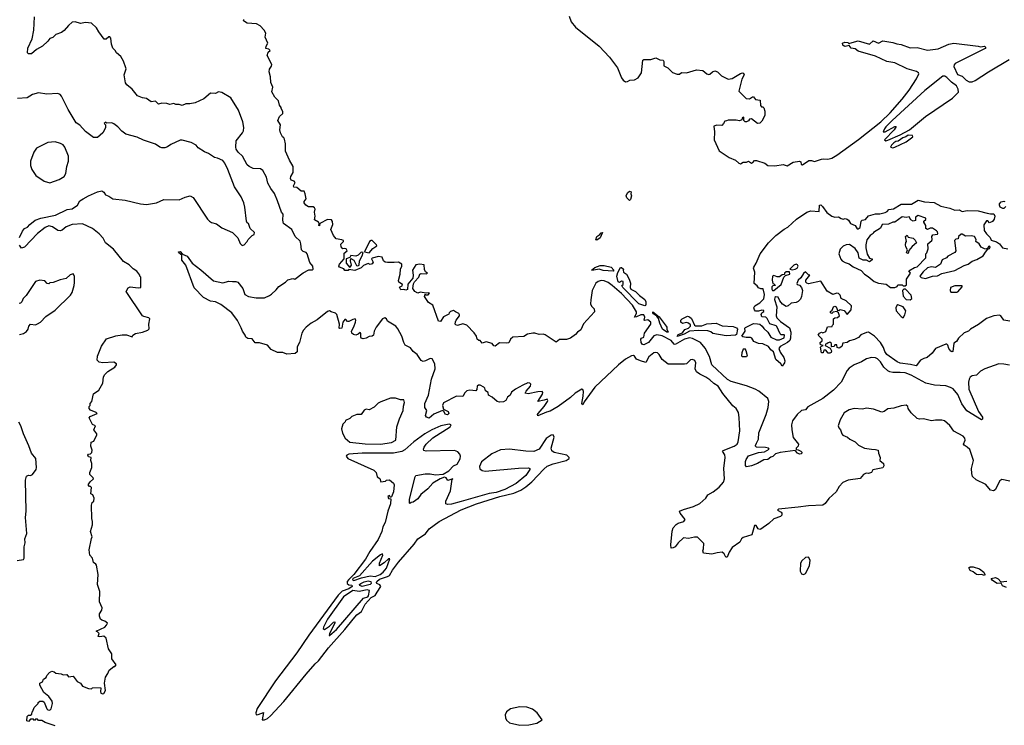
# Model space of a CAD drawing. Extents: x 2220520 to 2384350, y 721165 to 893491.
# Tile 135 of 256: x 2294038 to 2303720, y 806901 to 813837. Entities that reach past the tile are written whole.
import ezdxf

# ---------------------------------------------------------------- set-up
doc = ezdxf.new("R2010")
doc.units = 0

msp = doc.modelspace()

# ---------------------------------------------------------------- linework, layer by layer
at = {"layer": '0CON20XD'}
for points in [[(2299441.2, 813871.2), (2299460.5, 813815), (2299502.7, 813762.7), (2299735.7, 813575), (2299839.5, 813469.5), (2299915.5, 813365), (2299955, 813266.7), (2299972.3, 813242.3), (2299995, 813227.5), (2300015, 813230), (2300038, 813242), (2300084.1, 813245.9), (2300120, 813265), (2300152.5, 813315), (2300165, 813440), (2300175, 813446.2), (2300245, 813446), (2300295, 813461.2), (2300331.7, 813441.7), (2300365, 813438.8), (2300373.8, 813425), (2300372.3, 813382.3), (2300413, 813363), (2300457.5, 813317.5), (2300505, 813300), (2300525, 813300), (2300545, 813317.5), (2300596.4, 813313.6), (2300695, 813343.3), (2300755, 813337.5), (2300793.9, 813303.9), (2300815, 813297.5), (2300825, 813300), (2300850, 813325), (2300875, 813332.5), (2300900, 813325), (2300940, 813285), (2301005, 813252.5), (2301045, 813260), (2301125, 813308), (2301145, 813313.8), (2301155, 813310), (2301161.2, 813295), (2301139.5, 813250.5), (2301110, 813135), (2301183, 813063), (2301215, 813057.5), (2301245, 813080), (2301255, 813080), (2301275, 813052.5), (2301320, 813045), (2301323, 812993), (2301331.7, 812981.7), (2301345, 812980), (2301355, 812970), (2301367, 812937), (2301366, 812895), (2301335, 812840), (2301315, 812821.2), (2301295, 812816.7), (2301235, 812862.5), (2301215, 812857.5), (2301205, 812843.3), (2301185, 812832.5), (2301173, 812833), (2301160, 812845), (2301160, 812875), (2301155, 812880), (2301141.7, 812868.3), (2301138.3, 812851.7), (2301115, 812842.5), (2301085, 812850), (2301005, 812850), (2300988.3, 812841.7), (2300971.7, 812838.3), (2300960, 812815), (2300941.7, 812798.3), (2300895, 812800), (2300865, 812790), (2300870.8, 812735), (2300867.5, 812655), (2300915, 812546.2), (2301015, 812482.5), (2301077, 812457), (2301110, 812425), (2301125, 812420), (2301153, 812437), (2301185, 812437.5), (2301205, 812446.7), (2301235, 812426.7), (2301248, 812432), (2301265, 812452.5), (2301285, 812452.5), (2301365, 812426.2), (2301395, 812402), (2301465, 812401.2), (2301545, 812414), (2301585, 812401.2), (2301645, 812436.7), (2301705, 812446.7), (2301718.3, 812438.3), (2301723.8, 812413.8), (2301735, 812410), (2301798.8, 812451.2), (2301825, 812452), (2301855, 812443.3), (2301923.6, 812466.4), (2301945, 812470), (2301984.2, 812464.2), (2302023.8, 812475), (2302075, 812505.5), (2302287.5, 812657.5), (2302507.8, 812832.2), (2302598.7, 812921.3), (2302715.7, 813054.3), (2302785.6, 813144.4), (2302858.2, 813255), (2302878.8, 813305), (2302875.3, 813315.3), (2302857.1, 813327.1), (2302765, 813353.6), (2302645, 813411.5), (2302565, 813427.3), (2302455, 813477.5), (2302285, 813527.5), (2302255, 813551.2), (2302215, 813557.5), (2302195, 813582.5), (2302155.6, 813574.4), (2302145, 813577.5), (2302134, 813585), (2302130, 813605), (2302153.9, 813616.1), (2302181.7, 813611.7), (2302195, 813600), (2302203, 813607), (2302285, 813627.5), (2302395, 813597.5), (2302431.7, 813628.3), (2302485, 813606), (2302525, 813628), (2302625, 813612.9), (2302665, 813598.1), (2302705, 813592.2), (2302795, 813560), (2302865, 813563.3), (2302965.9, 813535.9), (2303071.1, 813548.9), (2303175, 813596.9), (2303225, 813605.5), (2303465, 813575.6), (2303485, 813568.8), (2303525, 813575.7), (2303540, 813565), (2303531.2, 813555), (2303236.4, 813406.4), (2303226.2, 813393.8), (2303225.7, 813375), (2303259.6, 813299.6), (2303305, 813280.6), (2303345, 813241.5), (2303375, 813225.8), (2303405, 813225.2), (2303435, 813238.8), (2303565.2, 813324.8), (2303766.9, 813445)], [(2297444.4, 810705.6), (2297415, 810700.5), (2297396.8, 810706.8), (2297391.4, 810715), (2297393.3, 810753.3), (2297385, 810762.5), (2297365.7, 810744.3), (2297345, 810735.8), (2297322.1, 810742.1), (2297304, 810755), (2297300.8, 810775), (2297325, 810816.7), (2297339.4, 810865), (2297342.5, 810885), (2297337.5, 810895), (2297315, 810890.6), (2297275, 810870), (2297261.7, 810871.7), (2297245, 810890), (2297235, 810888.8), (2297217.5, 810865), (2297207.5, 810805), (2297185, 810800), (2297180, 810805), (2297182.5, 810845), (2297158.3, 810938.3), (2297143.6, 810953.6), (2297100, 810965), (2297085, 810976.2), (2297065, 810968.8), (2296965, 810885.7), (2296904.3, 810855), (2296854.7, 810815.3), (2296828.6, 810785), (2296812, 810755), (2296788.8, 810665), (2296767.6, 810622.4), (2296766.6, 810573.4), (2296745.9, 810554.1), (2296665, 810549.5), (2296625, 810566), (2296574.3, 810564.3), (2296510, 810595), (2296476.2, 810636.2), (2296395, 810659.2), (2296355, 810660), (2296325, 810698.8), (2296282.3, 810702.3), (2296261.2, 810715), (2296255.6, 810735.6), (2296228, 810775), (2296217.9, 810807.9), (2296179.2, 810879.2), (2296126, 810955), (2296015, 811037.1), (2295965, 811062), (2295915, 811070), (2295846.8, 811106.8), (2295752.7, 811202.7), (2295672, 811425), (2295634.4, 811474.4), (2295633.3, 811523.3), (2295602.5, 811545), (2295600, 811555), (2295615, 811556.7), (2295640.7, 811530.7), (2295685, 811514), (2295733.3, 811443.3), (2295819.6, 811379.6), (2295945, 811270.6), (2296035, 811250.6), (2296095, 811265.8), (2296130, 811265), (2296165, 811263.8), (2296185, 811256.2), (2296234.2, 811195), (2296253.3, 811135), (2296288, 811115), (2296365, 811101.5), (2296445, 811104), (2296495.4, 811124.6), (2296515, 811138.8), (2296559.7, 811180.3), (2296586.2, 811215), (2296653, 811257), (2296675, 811278.8), (2296725, 811292.5), (2296745, 811287.5), (2296825, 811350), (2296882.5, 811377.5), (2296915, 811377.5), (2296925.5, 811384.5), (2296920, 811415), (2296891.3, 811451.3), (2296865, 811536.7), (2296855, 811550), (2296825, 811558.8), (2296810, 811575), (2296804.6, 811635), (2296795, 811660.6), (2296746.5, 811705), (2296713.5, 811775), (2296633.6, 811835), (2296625.5, 811865), (2296630, 811925), (2296614, 811945), (2296574.7, 812054.7), (2296545, 812128.8), (2296507.4, 812177.4), (2296478.3, 812228.3), (2296465, 812290), (2296429.2, 812355), (2296405, 812370.6), (2296335, 812375.6), (2296293.4, 812393.4), (2296275, 812410.8), (2296227.9, 812495), (2296188.1, 812535), (2296168.6, 812565), (2296164.2, 812585), (2296168, 812645), (2296227.8, 812725), (2296238.1, 812745), (2296242.3, 812777.7), (2296233.4, 812833.4), (2296188.6, 812948.6), (2296115, 813069.4), (2296025, 813121.4), (2295995, 813128), (2295965, 813111.2), (2295915, 813113.8), (2295850.3, 813059.7), (2295765, 813019.2), (2295710.7, 813009.3), (2295670.7, 813009.3), (2295635, 812993.3), (2295605, 813002.5), (2295575, 813002.5), (2295553, 813013), (2295515, 813003.3), (2295483.8, 813013.8), (2295435, 813016), (2295405, 813006.7), (2295375, 813037.5), (2295330.7, 813030.7), (2295285, 813062.5), (2295247.7, 813067.7), (2295197, 813087), (2295144.4, 813154.4), (2295091.2, 813195), (2295079.2, 813215), (2295067.1, 813295), (2295086.1, 813353.9), (2295083.8, 813365), (2295059.5, 813429.5), (2295032.5, 813475), (2294990.7, 813510.7), (2294977.5, 813535), (2294955, 813557.5), (2294940, 813595), (2294936.1, 813656.1), (2294925, 813667.5), (2294915, 813667.5), (2294890, 813645), (2294870, 813645), (2294816.4, 813716.4), (2294795, 813757.5), (2294745, 813803.8), (2294685, 813810), (2294635, 813798.8), (2294585, 813816.2), (2294555, 813811.2), (2294518.8, 813781.2), (2294475, 813730), (2294448.3, 813711.7), (2294395, 813690), (2294365, 813661.2), (2294335, 813653.3), (2294314.2, 813625.8), (2294262.2, 813577.8), (2294203.3, 813545), (2294155, 813501.2), (2294125, 813500), (2294115, 813510), (2294116.9, 813556.9), (2294159.9, 813650.1), (2294178.6, 813735), (2294183.2, 813865)], [(2296844, 812125), (2296835, 812152.5), (2296805, 812150), (2296765, 812187.5), (2296735, 812190), (2296730.8, 812205), (2296747.1, 812237.1), (2296738.3, 812248.3), (2296709.5, 812259.5), (2296701.2, 812275), (2296703.8, 812295), (2296728, 812335), (2296729.2, 812395), (2296690, 812455), (2296651.2, 812545), (2296652, 812615), (2296643.3, 812663.3), (2296636.4, 812676.4), (2296622.5, 812685), (2296602.5, 812725), (2296597.5, 812755), (2296603, 812803), (2296576.7, 812845), (2296593.9, 812886.1), (2296627.5, 812915), (2296627.5, 812935), (2296610, 812965), (2296610, 812975), (2296592.5, 812995), (2296585, 813040), (2296547.5, 813075), (2296518.3, 813128.3), (2296526.2, 813175), (2296508.3, 813218.3), (2296506.2, 813275), (2296490, 813325), (2296495, 813350), (2296515, 813380), (2296516.7, 813395), (2296472.5, 813485), (2296481.7, 813518.3), (2296500, 813535), (2296487, 813547), (2296460, 813555), (2296462.5, 813575), (2296477.5, 813605), (2296452.5, 813665), (2296460, 813705), (2296442.5, 813735), (2296403.3, 813775), (2296367, 813797), (2296275, 813803.3), (2296240, 813825), (2296242.7, 813837.3)], [(2302555, 812647.5), (2302575, 812653.3), (2302695.9, 812704.1), (2302787.3, 812752.7), (2302945.6, 812885), (2303211.1, 813065), (2303269.7, 813125), (2303267.3, 813155), (2303249, 813185), (2303201.4, 813221.4), (2303155, 813269.1), (2303135, 813281), (2303115, 813282.3), (2302939.3, 813140.7), (2302618, 812845), (2302556.7, 812785), (2302541.2, 812765), (2302530, 812735), (2302547.5, 812735), (2302645, 812786.2), (2302656.7, 812786.7), (2302638.8, 812755), (2302543.3, 812655), (2302555, 812647.5)], [(2294035.8, 811695), (2294065, 811758.8), (2294085, 811783.8), (2294115, 811796.7), (2294137.3, 811822.7), (2294190, 811865), (2294247.5, 811885), (2294390, 811915), (2294505, 811971.4), (2294555, 811976.9), (2294607.5, 812015), (2294630, 812055), (2294664.2, 812075.8), (2294715, 812106), (2294802.5, 812145), (2294845, 812153.3), (2294865, 812140), (2294882.5, 812115), (2294915, 812103.3), (2294955, 812076.2), (2295075, 812063.8), (2295225, 812025.8), (2295285, 812020), (2295382.5, 812035), (2295455, 812070), (2295605, 812066.7), (2295665, 812092.5), (2295716.4, 812106.4), (2295745, 812087.5), (2295886.7, 811875), (2295905, 811856.7), (2295925, 811843.8), (2295975, 811830), (2296025, 811790), (2296132.5, 811745), (2296183.6, 811693.6), (2296205, 811637.5), (2296225, 811616.7), (2296245, 811624), (2296274, 811655), (2296284.2, 811675.8), (2296325, 811714), (2296343.3, 811725), (2296346, 811745), (2296306.2, 811785), (2296287.5, 811835), (2296275, 811840), (2296267.5, 811855), (2296253.8, 811995), (2296243.8, 812035), (2296215.7, 812095.7), (2296151.9, 812195), (2296084.4, 812365), (2296055, 812426.7), (2296035, 812451.2), (2295985, 812476.2), (2295955, 812481.2), (2295895, 812520), (2295855, 812536.7), (2295795, 812577.5), (2295773, 812603), (2295725, 812629.2), (2295635, 812654.2), (2295615, 812652.5), (2295525, 812610), (2295493, 812587), (2295465, 812577.1), (2295435, 812576.9), (2295415, 812584.4), (2295374.7, 812614.7), (2295255, 812653.8), (2295195, 812681.8), (2295081.4, 812711.4), (2295041.7, 812741.7), (2295005, 812783.3), (2294965, 812812.5), (2294945, 812822.5), (2294895, 812820), (2294885, 812830), (2294870, 812815), (2294881.7, 812801.7), (2294882.5, 812775), (2294855.8, 812724.2), (2294805, 812680), (2294765, 812680), (2294685, 812738.8), (2294629.5, 812799.5), (2294595, 812824.2), (2294514.6, 812955), (2294450, 813085), (2294435, 813100.8), (2294415, 813110), (2294305, 813103.8), (2294225, 813119.2), (2294165, 813100.4), (2294110.7, 813069.3), (2294018.3, 813061.7)], [(2294335, 812234), (2294427.5, 812265), (2294475, 812296.7), (2294491.2, 812325), (2294503.3, 812395), (2294520, 812445), (2294517.5, 812495), (2294482, 812585), (2294465, 812606), (2294441.2, 812621.2), (2294385.7, 812635.7), (2294315, 812630), (2294203.3, 812575), (2294176.7, 812535), (2294143.9, 812446.1), (2294144, 812405), (2294156.7, 812365), (2294196.1, 812306.1), (2294280.3, 812250.3), (2294335, 812234)], [(2302625, 812577.5), (2302645, 812583.8), (2302756.7, 812635), (2302820, 812685), (2302818.3, 812698.3), (2302775, 812702.5), (2302753.6, 812686.4), (2302723.9, 812676.1), (2302678, 812642), (2302655, 812638.8), (2302632.7, 812627.3), (2302612.5, 812605), (2302602.5, 812582.5), (2302625, 812577.5)], [(2300035, 812060), (2300010, 812085), (2300002, 812105), (2300015, 812133.3), (2300035, 812151.2), (2300052.5, 812145), (2300048.8, 812125), (2300053.3, 812105), (2300045, 812070), (2300035, 812060)], [(2303770.3, 810440.3), (2303715, 810451.8), (2303665, 810452.8), (2303529.4, 810405), (2303485, 810381.5), (2303446.1, 810343.9), (2303405, 810335.4), (2303385, 810324.3), (2303373.8, 810305), (2303367.7, 810275), (2303372.9, 810205), (2303466.7, 809985), (2303505, 809928.8), (2303505, 809911.2), (2303495, 809904.3), (2303352.2, 809992.2), (2303302.3, 810062.3), (2303262.1, 810152.1), (2303218, 810208), (2303192.8, 810222.8), (2303145, 810237.9), (2303033.8, 810243.8), (2302950, 810265), (2302805, 810343.8), (2302745, 810364.2), (2302695, 810370.3), (2302625, 810369.1), (2302595, 810376.5), (2302575.4, 810385.4), (2302535, 810422.5), (2302502.5, 810475), (2302475, 810503.8), (2302454.1, 810514.1), (2302415, 810516.6), (2302365, 810504.1), (2302315.2, 810474.8), (2302245, 810444.7), (2302195, 810413.1), (2302175, 810390), (2302115.9, 810274.1), (2302041.6, 810195), (2301937.3, 810112.7), (2301788.4, 810031.6), (2301765, 810001.2), (2301725, 809994.4), (2301683.8, 809955), (2301638.6, 809895), (2301628.7, 809855), (2301630, 809805), (2301645, 809731.2), (2301696.2, 809665), (2301693.9, 809646.1), (2301672.5, 809625), (2301673, 809613), (2301695, 809610), (2301721.2, 809595), (2301729.2, 809585), (2301725, 809568.8), (2301705, 809567.5), (2301686.7, 809575), (2301665, 809602.5), (2301515, 809582.9), (2301471.7, 809568.3), (2301445, 809542.5), (2301425, 809537.5), (2301395.8, 809514.2), (2301355, 809511.2), (2301293.8, 809475), (2301235, 809450), (2301185, 809440.8), (2301174.6, 809454.6), (2301174.1, 809495), (2301180.7, 809515), (2301205, 809550), (2301305, 809582.4), (2301361.3, 809588.7), (2301407.5, 809615), (2301402.5, 809625), (2301373.2, 809633.2), (2301285, 809635.3), (2301273.6, 809643.6), (2301272.4, 809652.4), (2301285, 809673.8), (2301302.5, 809715), (2301307.8, 809775), (2301380, 809955), (2301400, 810025), (2301404.5, 810085), (2301394.6, 810114.6), (2301305.7, 810185), (2301271.4, 810205), (2301185, 810237.4), (2301035, 810279.3), (2300999.1, 810299.1), (2300844.5, 810444.5), (2300822.7, 810525), (2300778.1, 810608.1), (2300731.6, 810665), (2300655, 810703.8), (2300625, 810709.4), (2300577.3, 810695), (2300485, 810642.6), (2300475, 810646.9), (2300443.4, 810685), (2300355, 810730.3), (2300305, 810739.2), (2300275, 810729.8), (2300222.1, 810665), (2300175, 810642.4), (2300161.3, 810645), (2300148.4, 810665), (2300145.6, 810695), (2300153.5, 810706.5), (2300175.7, 810715), (2300181.9, 810755), (2300245.7, 810845), (2300244, 810865), (2300215, 810885.7), (2300185, 810880), (2300177.5, 810885), (2300186.2, 810913.8), (2300175, 810935.8), (2300145, 810935.6), (2300102.5, 810915), (2300084.3, 810914.3), (2300102.3, 810947.7), (2300104.4, 810965), (2300065, 811031.3), (2299955, 811145.1), (2299865.3, 811225.3), (2299825, 811252), (2299785, 811268.5), (2299755, 811272.4), (2299725.4, 811265), (2299703.2, 811246.8), (2299666.7, 811175), (2299655.6, 811084.4), (2299650, 811045), (2299661.2, 811021.2), (2299687.5, 810995), (2299691.2, 810965), (2299583.6, 810846.4), (2299555, 810788.8), (2299523.3, 810766.7), (2299505, 810741.2), (2299455, 810706.2), (2299415, 810693.8), (2299345, 810693.3), (2299315, 810667.5), (2299205, 810740), (2299185, 810746.7), (2299145, 810743.8), (2299105, 810756.2), (2299085, 810756.2), (2299032.7, 810747.3), (2298995, 810723.3), (2298887.5, 810715), (2298866, 810695), (2298848.3, 810661.7), (2298825, 810656.2), (2298755, 810660), (2298715, 810627.5), (2298700.7, 810630.7), (2298683.6, 810653.6), (2298625, 810671.2), (2298585, 810657.5), (2298565, 810682.5), (2298553.9, 810683.9), (2298537.5, 810697.5), (2298530, 810725), (2298508.3, 810758.3), (2298434.4, 810834.4), (2298395, 810848.1), (2298345, 810832), (2298326.1, 810836.1), (2298320, 810845), (2298322.7, 810867.3), (2298330, 810885), (2298363.3, 810925), (2298363.3, 810935), (2298358.3, 810948.3), (2298324.2, 810964.2), (2298305, 810978), (2298275, 810968), (2298260, 810955), (2298256.7, 810943.3), (2298205, 810916.7), (2298175, 810868.8), (2298156.7, 810875), (2298099.7, 811029.7), (2298058, 811058), (2298018.8, 811115), (2298025, 811140), (2298033.3, 811133.3), (2298055, 811133.3), (2298068.3, 811148.3), (2298055, 811152.5), (2298035, 811147.5), (2297975, 811157.5), (2297955, 811150), (2297925, 811166.2), (2297904.2, 811195), (2297910.9, 811239.1), (2297921.3, 811258.7), (2297963.8, 811305), (2297973.6, 811336.4), (2297985, 811343.3), (2298035, 811340), (2298047.5, 811345), (2298030, 811360), (2298020.5, 811380.5), (2298015.7, 811425.7), (2297973.9, 811433.9), (2297935, 811427.5), (2297902, 811375), (2297909.2, 811325), (2297904.2, 811295), (2297854.2, 811235.8), (2297852.5, 811185), (2297835, 811178.8), (2297815, 811183.3), (2297785, 811180), (2297773.8, 811206.2), (2297799.2, 811220.8), (2297801.2, 811235), (2297768.3, 811258.3), (2297763.9, 811273.9), (2297778.6, 811335), (2297782.9, 811385), (2297797.1, 811415), (2297796.1, 811433.9), (2297765, 811454.3), (2297721.2, 811451.2), (2297655, 811450), (2297632.5, 811455), (2297615, 811467.5), (2297601.7, 811501.7), (2297568.3, 811508.3), (2297505, 811493.3), (2297498.8, 811485), (2297514.2, 811455), (2297505, 811435.8), (2297485, 811430.8), (2297465, 811440), (2297418.3, 811421.7), (2297395, 811396.7), (2297335, 811372.5), (2297275, 811380), (2297267, 811373), (2297235, 811370), (2297227, 811387), (2297183.8, 811403.8), (2297176.7, 811415), (2297183.8, 811435), (2297230, 811485), (2297228.3, 811541.7), (2297257.5, 811565), (2297247.5, 811585), (2297235, 811588.8), (2297215, 811583.3), (2297198.8, 811605), (2297195, 811630), (2297222.5, 811655), (2297222.5, 811665), (2297205, 811673.3), (2297151.7, 811681.7), (2297125, 811716), (2297096.9, 811775), (2297117.5, 811825), (2297114.1, 811854.1), (2297105, 811870), (2297065, 811873.8), (2296990, 811835), (2296987.5, 811815), (2296985, 811810), (2296980, 811815), (2296982.5, 811835), (2296977.5, 811845), (2296938.3, 811868.3), (2296944, 811905), (2296938.8, 811945), (2296943.8, 811975), (2296938.8, 811988.8), (2296925.9, 811995.9), (2296877, 811997), (2296853, 812013), (2296836.2, 812035), (2296835, 812050), (2296856.7, 812075), (2296844, 812125)], [(2301535, 810430), (2301522.5, 810455), (2301475, 810496.7), (2301450.8, 810570.8), (2301425, 810592), (2301401.2, 810625), (2301345, 810652), (2301304.3, 810654.3), (2301257.5, 810675), (2301236.7, 810706.7), (2301225, 810714), (2301182.7, 810712.7), (2301148.3, 810718.3), (2301140, 810725), (2301172, 810775), (2301168, 810805), (2301175, 810812), (2301255, 810851.2), (2301295, 810848.8), (2301315, 810843.8), (2301338.8, 810825), (2301355, 810801.2), (2301396.7, 810765), (2301425, 810716.7), (2301479.5, 810689.5), (2301508.8, 810691.2), (2301555, 810710), (2301560, 810735), (2301555, 810740), (2301525, 810740), (2301515, 810750), (2301485, 810820), (2301476.2, 810826.2), (2301415, 810846.2), (2301388.3, 810898.3), (2301375, 810912.5), (2301337, 810917), (2301330.7, 810939.3), (2301337.5, 810955), (2301355, 810970), (2301355, 810980), (2301335, 810982.5), (2301305, 810972.5), (2301275, 810972.5), (2301262.5, 810985), (2301257.5, 811005), (2301266.7, 811025), (2301315, 811053.8), (2301355, 811092.5), (2301363.8, 811135), (2301350, 811190), (2301325, 811192.5), (2301305, 811202.5), (2301291.7, 811221.7), (2301260, 811245), (2301266.1, 811353.9), (2301253.8, 811395), (2301256, 811405), (2301282, 811445), (2301318.6, 811535), (2301401.9, 811645), (2301475, 811714.2), (2301555, 811777.1), (2301593.2, 811796.8), (2301676, 811875), (2301778, 811945), (2301817.7, 811957.7), (2301898.8, 811951.2), (2301902.5, 812015), (2301915, 812016.2), (2301931.2, 812001.2), (2301975, 811941.2), (2302025, 811906), (2302055, 811896), (2302089.3, 811899.3), (2302115, 811882.5), (2302135, 811877.5), (2302155, 811883.3), (2302175, 811877.5), (2302190, 811865), (2302207.5, 811835), (2302255, 811812.5), (2302275, 811780), (2302285, 811780), (2302302.5, 811795), (2302313.6, 811856.4), (2302323.8, 811866.2), (2302355, 811872.5), (2302385, 811907.5), (2302455, 811926.9), (2302495, 811928.1), (2302547.8, 811942.2), (2302567.6, 811952.4), (2302585, 811970.8), (2302631.7, 811978.3), (2302705, 812023.3), (2302806.4, 812023.6), (2302875, 812062.5), (2302935, 812048), (2303031.2, 812041.2), (2303095, 812002.5), (2303186.1, 811983.9), (2303235, 811964.3), (2303275, 811966.7), (2303305, 811952.5), (2303355, 811962.5), (2303465, 811956.5), (2303553.3, 811935), (2303585, 811926.9), (2303618.3, 811928.3), (2303626.1, 811906.1), (2303620, 811875), (2303605, 811852.5), (2303575, 811840), (2303558.3, 811858.3), (2303545, 811860), (2303518.3, 811821.7), (2303523.3, 811765), (2303545, 811732.5), (2303582.5, 811695), (2303590.7, 811670.7), (2303644.1, 811654.1), (2303672.7, 811632.7), (2303704.1, 811594.1), (2303755, 811584.2)], [(2303735, 812000), (2303715, 811980), (2303705, 811980), (2303680, 811995), (2303672.5, 812015), (2303673, 812027), (2303690, 812045), (2303715, 812052.5), (2303725, 812050)], [(2302645, 811203.3), (2302666.7, 811213.3), (2302675, 811230), (2302715, 811230), (2302725, 811220), (2302745, 811220), (2302758.3, 811231.7), (2302760, 811285), (2302797.5, 811345), (2302781.7, 811368.3), (2302838.3, 811401.7), (2302865, 811407.5), (2302950, 811495), (2302950, 811535), (2302960, 811545), (2302972.5, 811585), (2302967.5, 811635), (2303007.5, 811665), (2303012.5, 811675), (2303007.5, 811705), (2303017, 811723), (2303065, 811730), (2303067.5, 811735), (2303065, 811750), (2303053, 811763), (2303015, 811787.5), (2302993, 811787), (2302965, 811773.3), (2302950, 811785), (2302950, 811815), (2302930, 811845), (2302930, 811855), (2302948.3, 811871.7), (2302950, 811885), (2302875, 811912.5), (2302847.5, 811895), (2302848.3, 811861.7), (2302825, 811857.5), (2302800.7, 811870.7), (2302785, 811900), (2302755, 811892.5), (2302715, 811897.5), (2302645, 811847.5), (2302625, 811847.5), (2302583, 811827), (2302520, 811825), (2302501.7, 811788.3), (2302433.6, 811746.4), (2302430, 811735), (2302402.5, 811715), (2302368.3, 811671.7), (2302357.5, 811625), (2302357.5, 811595), (2302370.7, 811530.7), (2302393.6, 811493.6), (2302420, 811485), (2302420, 811475), (2302395, 811457.5), (2302365, 811472.5), (2302333, 811473), (2302291.7, 811491.7), (2302282.5, 811545), (2302255, 811587.5), (2302197.5, 811627.5), (2302165, 811623.8), (2302135, 811611.2), (2302108, 811582), (2302094, 811535), (2302112.4, 811482.4), (2302125, 811467.5), (2302155, 811448.6), (2302195.6, 811435.6), (2302235, 811407.5), (2302313.1, 811373.1), (2302345, 811334), (2302381.8, 811311.8), (2302442.1, 811262.1), (2302485, 811246.2), (2302558.8, 811238.8), (2302600, 811205), (2302645, 811203.3)], [(2294387, 806897), (2294288.3, 806928.3), (2294255, 806950), (2294225, 806950), (2294215, 806960), (2294195, 806960), (2294185, 806950), (2294175, 806960), (2294145, 806960), (2294125, 806940), (2294110, 806945), (2294111.7, 806988.3), (2294125, 807000), (2294145, 807000), (2294158.3, 807011.7), (2294160, 807035), (2294168.3, 807041.7), (2294180, 807075), (2294220, 807115), (2294220, 807125), (2294235, 807140), (2294265, 807137.5), (2294279.3, 807129.3), (2294303.8, 807063.8), (2294315, 807052.5), (2294335, 807050), (2294347.5, 807062.5), (2294362.5, 807115), (2294357.9, 807137.9), (2294325.7, 807185.7), (2294276.2, 807225), (2294236.7, 807295), (2294237.5, 807315), (2294263, 807327), (2294272.5, 807355), (2294299.3, 807370.7), (2294305, 807390), (2294330.7, 807419.3), (2294355, 807432.5), (2294378.3, 807428.3), (2294393, 807413), (2294446.4, 807406.4), (2294465, 807397.5), (2294501.7, 807401.7), (2294518.3, 807378.3), (2294565, 807383.3), (2294602, 807332), (2294637.5, 807315), (2294655.9, 807285.9), (2294715, 807263.3), (2294745, 807260), (2294755, 807270), (2294831.7, 807271.7), (2294837.5, 807265), (2294833.3, 807235), (2294837.5, 807217.5), (2294855, 807210), (2294865, 807213.8), (2294882, 807245), (2294872.5, 807315), (2294882.5, 807375), (2294905, 807410), (2294917, 807443), (2294965, 807480), (2294975, 807480), (2294986.7, 807495), (2294944.2, 807554.2), (2294945, 807602.5), (2294913.1, 807653.1), (2294888, 807758), (2294866.4, 807776.4), (2294825, 807771.2), (2294810, 807775), (2294820, 807805), (2294805, 807820), (2294790, 807825), (2294874.3, 807865.7), (2294893.3, 807885), (2294902.5, 807905), (2294875, 807923.8), (2294845, 807933.3), (2294833.8, 807945), (2294824, 807975), (2294824.2, 807995.8), (2294845.9, 808034.1), (2294848.8, 808055), (2294822, 808115), (2294826.2, 808215), (2294804, 808285), (2294810, 808385), (2294792.5, 808475), (2294786.4, 808486.4), (2294765, 808500), (2294753.3, 808545), (2294727.5, 808575), (2294720, 808625), (2294743.6, 808736.4), (2294750, 808755), (2294733.3, 808805), (2294753, 808873), (2294753.8, 808905), (2294747.5, 808935), (2294743.3, 809065), (2294750, 809090), (2294767.5, 809105), (2294770, 809135), (2294756.7, 809165), (2294737.5, 809177.5), (2294745, 809240), (2294735, 809250), (2294725, 809250), (2294712.5, 809265), (2294730, 809295), (2294763.3, 809325), (2294762.5, 809335), (2294726.7, 809365), (2294726.7, 809385), (2294747.5, 809435), (2294747.5, 809475), (2294737.5, 809505), (2294740, 809535), (2294715, 809540), (2294710, 809555), (2294715, 809567.5), (2294735, 809570), (2294747, 809583), (2294750, 809605), (2294737.5, 809645), (2294740, 809685), (2294766.1, 809693.9), (2294797.5, 809755), (2294797.5, 809765), (2294768.8, 809805), (2294782.5, 809845), (2294755, 809857.5), (2294720, 809925), (2294730, 809935), (2294800, 809965), (2294790, 809975), (2294735, 809997.5), (2294722.5, 810015), (2294720, 810035), (2294730, 810045), (2294730, 810065), (2294747, 810083), (2294765, 810160), (2294817.5, 810195), (2294857, 810263), (2294862.5, 810325), (2294875, 810350), (2294905, 810377.5), (2294975, 810422.5), (2294990, 810445), (2294990, 810455), (2294965, 810471.2), (2294854.6, 810465.4), (2294820.5, 810470.5), (2294801.6, 810491.6), (2294805, 810528), (2294841.5, 810628.5), (2294891.2, 810698.8), (2294985, 810728.6), (2295045, 810739.7), (2295088.8, 810738.8), (2295145, 810720), (2295152.5, 810735), (2295176.4, 810753.6), (2295245, 810766.7), (2295300, 810785), (2295313, 810797), (2295308.8, 810845), (2295318, 810895), (2295307.9, 810907.9), (2295258, 810918), (2295247.1, 810927.1), (2295086.7, 811165), (2295105, 811200), (2295125, 811210), (2295205, 811200), (2295230, 811205), (2295230, 811305), (2295220, 811315), (2295220, 811325), (2295190, 811365), (2295155, 811387.5), (2295116.1, 811426.1), (2295060.5, 811460.5), (2294959.7, 811579.7), (2294883.8, 811643.8), (2294858, 811688), (2294820.6, 811730.6), (2294754.6, 811784.6), (2294655, 811829.2), (2294555.5, 811824.5), (2294495, 811799.4), (2294455, 811769.4), (2294435, 811761.9), (2294415, 811765.7), (2294361.7, 811801.7), (2294325, 811809.4), (2294290, 811795), (2294215, 811735.6), (2294085, 811602), (2294055, 811590), (2294035, 811620)], [(2299715, 811671.2), (2299702.5, 811672.5), (2299713.8, 811705), (2299743.9, 811726.1), (2299755, 811742.5), (2299770, 811745), (2299745, 811693.8), (2299715, 811671.2)], [(2297475, 811543.8), (2297511.1, 811588.9), (2297550, 811615), (2297547.5, 811625), (2297505, 811666.2), (2297495, 811668), (2297478.8, 811655), (2297427.5, 811555), (2297475, 811543.8)], [(2302775, 811540), (2302760, 811545), (2302770, 811575), (2302752.5, 811605), (2302750, 811625), (2302753, 811647), (2302760, 811655), (2302750, 811705), (2302765, 811720), (2302775, 811700), (2302825, 811690), (2302845, 811670), (2302857.5, 811645), (2302813.6, 811606.4), (2302781.7, 811568.3), (2302775, 811540)], [(2302945, 811293.3), (2303015, 811316.7), (2303065, 811317.5), (2303105, 811343.3), (2303235, 811371.2), (2303325, 811421.2), (2303365.9, 811434.1), (2303405, 811463.3), (2303450.7, 811479.3), (2303514.1, 811515.9), (2303537, 811553), (2303560, 811580), (2303575, 811587.5), (2303580, 811605), (2303575, 811610), (2303565, 811606.7), (2303559.3, 811590.7), (2303545, 811580), (2303525, 811583.3), (2303492.3, 811602.3), (2303472.5, 811635), (2303440, 811655), (2303442.5, 811675), (2303427, 811707), (2303395, 811713.3), (2303338.3, 811708.3), (2303305, 811730), (2303295, 811730), (2303270, 811705), (2303268.3, 811681.7), (2303245, 811680), (2303230, 811665), (2303242.5, 811565), (2303235, 811547.5), (2303165, 811512.5), (2303153, 811497), (2303110, 811475), (2303092.5, 811435), (2303045, 811400), (2303005, 811407.5), (2302963.6, 811396.4), (2302922, 811358), (2302890, 811315), (2302902.5, 811302.5), (2302945, 811293.3)], [(2297285, 811400), (2297302.5, 811425), (2297290, 811465), (2297295, 811490), (2297325, 811472.5), (2297350, 811420), (2297365, 811416.7), (2297376.2, 811423.8), (2297380, 811465), (2297406.2, 811515), (2297415, 811550), (2297395, 811552.5), (2297367.3, 811522.7), (2297345, 811512), (2297295, 811517.5), (2297285, 811500), (2297250, 811485), (2297247.5, 811445), (2297285, 811400)], [(2299875, 811364), (2299775, 811370), (2299735, 811386.2), (2299685, 811374), (2299662.5, 811375), (2299695, 811401.2), (2299745, 811419.2), (2299785, 811420), (2299855, 811403.8), (2299881.2, 811375), (2299875, 811364)], [(2300185, 811024.5), (2300125.8, 811045), (2299970, 811205), (2299960, 811225), (2299972.5, 811235), (2299972.5, 811265), (2299955, 811267.5), (2299935, 811252.5), (2299925, 811260), (2299908.8, 811315), (2299919.2, 811350.8), (2299945, 811402.5), (2299955, 811402.5), (2299977.5, 811385), (2299972.5, 811375), (2299976.7, 811355), (2300005.7, 811335.7), (2300032.7, 811285), (2300043.9, 811246.1), (2300041.2, 811205), (2300047.7, 811187.7), (2300095, 811163.8), (2300134.4, 811124.4), (2300186.7, 811085), (2300194, 811064), (2300194.1, 811035.9), (2300193.3, 811026.7), (2300185, 811024.5)], [(2301455, 811173.8), (2301527.5, 811235), (2301553, 811307), (2301568.3, 811321.7), (2301610, 811335), (2301608.3, 811358.3), (2301575, 811360), (2301560, 811345), (2301558.3, 811331.7), (2301535, 811330), (2301509.3, 811310.7), (2301488.3, 811308.3), (2301455, 811322.5), (2301440, 811315), (2301437.5, 811275), (2301443, 811243), (2301455, 811240), (2301470, 811225), (2301445, 811220), (2301435, 811210), (2301433, 811187), (2301440, 811175), (2301455, 811173.8)], [(2303776.1, 810873.9), (2303715, 810883.8), (2303685, 810927.5), (2303673.8, 810933.8), (2303616.7, 810925), (2303545, 810898.2), (2303467.6, 810842.4), (2303386.7, 810795), (2303367.5, 810775), (2303325, 810760), (2303269.4, 810705), (2303250, 810675), (2303223.7, 810656.3), (2303214.2, 810575.8), (2303205, 810572), (2303195, 810579.2), (2303176.2, 810605), (2303165, 810638.8), (2303155, 810647.5), (2303145, 810647.1), (2303045, 810604.4), (2303009.5, 810560.5), (2302963, 810517), (2302927.7, 810507.7), (2302895, 810491.3), (2302855, 810433.3), (2302798.6, 810448.6), (2302695, 810461), (2302665.3, 810475), (2302565, 810546.9), (2302545, 810574.4), (2302532.5, 810615), (2302502.6, 810662.6), (2302445, 810725.4), (2302385, 810764.5), (2302365, 810763.3), (2302310.8, 810739.2), (2302286.8, 810713.2), (2302246.5, 810693.5), (2302198.8, 810681.2), (2302175, 810663.8), (2302133, 810657), (2302123.3, 810625), (2302095, 810606.7), (2302077.5, 810615), (2302075, 810640), (2302055, 810640), (2302047, 810623), (2302025, 810620), (2302020, 810625), (2302020, 810655), (2302005, 810667.5), (2301988.3, 810661.7), (2301975, 810650), (2301961.7, 810648.3), (2301960, 810635), (2302008.3, 810608.3), (2302021.7, 810581.7), (2302017.5, 810565), (2302005, 810557.5), (2301988.3, 810558.3), (2301965, 810590), (2301945, 810590), (2301938.3, 810561.7), (2301921.7, 810561.7), (2301913, 810617), (2301921.7, 810628.3), (2301940, 810635), (2301911.7, 810641.7), (2301910, 810665), (2301928.3, 810681.7), (2301930, 810695), (2301890, 810735), (2301903.6, 810756.4), (2301923, 810767), (2301935, 810760), (2301966.4, 810773.6), (2301983.3, 810816.7), (2302028.3, 810821.7), (2302030, 810835), (2302040, 810845), (2302040, 810895), (2302053, 810907), (2302081.7, 810908.3), (2302100, 810925), (2302090, 810955), (2302075, 810970), (2302038.3, 810961.7), (2302025, 810950), (2302012.5, 810955), (2302011.7, 810968.3), (2302028.3, 810981.7), (2302040, 811015), (2302055, 811020), (2302067.5, 811015), (2302081.7, 810981.7), (2302095, 810980), (2302105, 810987.5), (2302145, 810980), (2302175, 810940), (2302215.9, 810984.1), (2302217.5, 811025), (2302166.2, 811075), (2302117.5, 811095), (2302105, 811127.5), (2302090, 811145), (2302075, 811150), (2302035, 811136), (2301979.1, 811169.1), (2301916.1, 811266.1), (2301795, 811242), (2301777.7, 811247.7), (2301768.3, 811258.3), (2301768.8, 811275), (2301807.5, 811325), (2301795, 811330), (2301765, 811360), (2301745, 811342.5), (2301721.2, 811298.8), (2301692.7, 811277.3), (2301681.2, 811245), (2301683.6, 811233.6), (2301705, 811226.7), (2301725.8, 811205.8), (2301735.8, 811175.8), (2301726, 811115), (2301715, 811090), (2301695, 811066.2), (2301675, 811056), (2301625, 811050.8), (2301595, 811024), (2301575, 811018.8), (2301540.7, 811040.7), (2301513.9, 811073.9), (2301498.3, 811108.3), (2301475, 811113.3), (2301464.4, 811105.6), (2301462, 811085), (2301483.3, 811015), (2301477.1, 810925), (2301482.9, 810905), (2301518.9, 810868.9), (2301606.8, 810806.8), (2301622.5, 810765), (2301618.6, 810705), (2301610.8, 810685), (2301587.1, 810662.9), (2301518, 810625), (2301502.5, 810605), (2301517.3, 810567.3), (2301553.3, 810515), (2301562.5, 810485), (2301560, 810465), (2301535, 810430)], [(2301635, 811377.5), (2301665, 811383.3), (2301682.5, 811395), (2301692.5, 811415), (2301688.3, 811428.3), (2301675, 811432.5), (2301650, 811425), (2301610, 811385), (2301635, 811377.5)], [(2294035, 810743.3), (2294075, 810753.3), (2294105, 810772.5), (2294122.5, 810795), (2294127.5, 810825), (2294145, 810843.3), (2294193.6, 810836.4), (2294215, 810846), (2294243.3, 810865), (2294295, 810920), (2294387.7, 810982.3), (2294539.3, 811130.7), (2294553.3, 811155), (2294573.8, 811225), (2294578.8, 811255), (2294576.7, 811315), (2294565, 811337.5), (2294535, 811327.5), (2294495, 811292.5), (2294435, 811280), (2294367, 811253), (2294335, 811250), (2294325, 811240), (2294310, 811245), (2294285, 811270), (2294235, 811276.7), (2294193.3, 811265), (2294103, 811127), (2294072.5, 811095), (2294060, 811065), (2294045, 811050), (2294031.7, 811048.3)], [(2302795, 811084), (2302810, 811095), (2302805, 811130), (2302748.3, 811188.3), (2302731.7, 811188.3), (2302720, 811175), (2302725, 811120), (2302755, 811087.5), (2302795, 811084)], [(2303255, 811157.5), (2303265, 811162.5), (2303305, 811210), (2303305, 811220), (2303235, 811220), (2303192.5, 811205), (2303187.5, 811175), (2303195, 811160), (2303255, 811157.5)], [(2300415, 810764), (2300401.2, 810765), (2300360.6, 810795), (2300332.5, 810855), (2300319.7, 810899.7), (2300303.2, 810923.2), (2300270, 810945), (2300262.9, 810955), (2300263.8, 810966.2), (2300325, 810916.2), (2300396.2, 810825), (2300402, 810815), (2300401.2, 810795), (2300415, 810764)], [(2302725, 810907.5), (2302743.8, 810935), (2302752, 810975), (2302725.5, 811015.5), (2302675, 811034), (2302663.1, 811026.9), (2302652.5, 811005), (2302655.8, 810975), (2302705, 810918.8), (2302725, 810907.5)], [(2303775, 809301.5), (2303695, 809317.8), (2303677.1, 809302.9), (2303630.8, 809215), (2303615, 809205.8), (2303585, 809212.5), (2303538.6, 809268.6), (2303442.9, 809312.9), (2303407.4, 809347.4), (2303400.4, 809375), (2303399.2, 809425), (2303417, 809505), (2303380.9, 809610.9), (2303356.4, 809636.4), (2303324.4, 809654.4), (2303318.8, 809665), (2303336.2, 809705), (2303331.2, 809725), (2303315, 809742), (2303225, 809793.8), (2303185, 809846.7), (2303133.8, 809893.8), (2303105, 809900), (2303045, 809900.6), (2303005, 809894.3), (2302926.1, 809913.9), (2302885, 809910), (2302865, 809916), (2302803.2, 809973.2), (2302776.7, 810015), (2302772.5, 810035), (2302755, 810047.5), (2302705, 810041.2), (2302635, 810017.5), (2302575, 810011.4), (2302540, 809985), (2302515, 809977.5), (2302435, 810008), (2302365, 810018.8), (2302325, 810008.8), (2302245, 810016), (2302195, 810002), (2302145, 809972.5), (2302107.5, 809905), (2302088, 809845), (2302094.3, 809824.3), (2302110, 809805), (2302122.5, 809765), (2302133.9, 809753.9), (2302180, 809735), (2302200, 809715), (2302255, 809687.5), (2302287.5, 809655), (2302345, 809626.7), (2302415, 809613.8), (2302453.6, 809613.6), (2302480, 809605), (2302482.5, 809575), (2302500, 809535), (2302497.5, 809505), (2302533.9, 809473.9), (2302535, 809450), (2302525, 809432.5), (2302428.3, 809411.7), (2302413, 809387), (2302385, 809376.7), (2302360.7, 809379.3), (2302335, 809367.5), (2302301.7, 809328.3), (2302185, 809309.2), (2302131.2, 809288.8), (2302095, 809250), (2302066.2, 809195), (2301995, 809130), (2301959.5, 809080.5), (2301937.5, 809065), (2301795, 809059.6), (2301695, 809043.8), (2301500, 809025), (2301490, 809015), (2301525, 808997.5), (2301532.5, 808985), (2301531.7, 808968.3), (2301520, 808955), (2301455, 808930.8), (2301405, 808883.3), (2301325, 808830), (2301315, 808826.7), (2301301.7, 808831.7), (2301280, 808865), (2301263.3, 808865), (2301237.5, 808775), (2301154.1, 808745.9), (2301137, 808733), (2301119.3, 808700.7), (2301045, 808647.5), (2301015.8, 808604.2), (2300995, 808554), (2300981.2, 808555), (2300965, 808587.5), (2300945, 808602.5), (2300897, 808597), (2300845, 808583.3), (2300763.6, 808593.6), (2300756.7, 808615), (2300763.8, 808635), (2300767, 808687), (2300705, 808750), (2300675, 808750), (2300615, 808737.5), (2300565, 808742.5), (2300514.3, 808695.7), (2300485, 808656), (2300465, 808644.2), (2300443.6, 808643.6), (2300440.8, 808675), (2300455, 808810), (2300465, 808843.3), (2300493.4, 808876.6), (2300515, 808889.2), (2300570, 808905), (2300583.8, 808925), (2300533.3, 808985), (2300527.5, 809005), (2300565, 809023.8), (2300665, 809052), (2300725, 809080), (2300784.2, 809135), (2300805.6, 809165), (2300857.8, 809195), (2300915, 809243.5), (2300959.1, 809290.9), (2300968.9, 809325), (2300964.1, 809425.9), (2300977.1, 809535), (2300970.9, 809560.9), (2300948.8, 809595), (2300955, 809603.3), (2301065.7, 809645), (2301092.2, 809665), (2301105, 809688), (2301120.3, 809795), (2301114.4, 809925.6), (2301105.4, 809975.4), (2301083.9, 810013.9), (2301050.3, 810040.3), (2300952.7, 810162.7), (2300907.5, 810235), (2300865, 810259.4), (2300825, 810297.1), (2300785, 810324.4), (2300725, 810351.4), (2300695, 810374), (2300682.2, 810405), (2300686, 810465), (2300677, 810487), (2300655, 810496), (2300635, 810493.3), (2300596.7, 810455), (2300575, 810450.8), (2300415, 810452), (2300355, 810496.7), (2300327.5, 810547.5), (2300311.7, 810561.7), (2300295, 810566.5), (2300275, 810560.9), (2300225, 810522.2), (2300195, 810466.9), (2300143.3, 810483.3), (2300105, 810501.3), (2300085, 810531.1), (2300075, 810536.1), (2300055, 810532.1), (2299995, 810500.4), (2299928.1, 810445), (2299695, 810226.2), (2299589.3, 810080.7), (2299575, 810052.5), (2299567.5, 810065), (2299580.6, 810135), (2299582.7, 810182.7), (2299575, 810203.3), (2299565, 810205.7), (2299501.9, 810165), (2299455, 810122.5), (2299335, 810033.3), (2299255, 809987.8), (2299220.3, 809979.7), (2299133.6, 809943.6), (2299130, 809955), (2299136.7, 809965), (2299195.5, 810034.5), (2299228.8, 810085), (2299232.5, 810095), (2299226.7, 810106.7), (2299195, 810098), (2299132.5, 810082.5), (2299180, 810155), (2299183, 810173), (2299175, 810182.5), (2299135, 810180), (2299037.7, 810157.7), (2299007.5, 810165), (2299017.5, 810185), (2299062.9, 810235), (2299066.2, 810255), (2299055.6, 810265.6), (2299035, 810266.1), (2298985, 810245.7), (2298913.8, 810205), (2298875.8, 810175), (2298862.5, 810145), (2298836.7, 810125), (2298817.6, 810092.4), (2298795, 810081.5), (2298755, 810077.8), (2298733, 810083), (2298685.8, 810125.8), (2298650, 810145), (2298643.6, 810173.6), (2298618.8, 810188.8), (2298613.1, 810215), (2298604.1, 810224.1), (2298565, 810243.6), (2298550, 810245), (2298538, 810235), (2298535, 810202.5), (2298525, 810190), (2298465, 810195.8), (2298435, 810189.2), (2298415, 810170), (2298395, 810134), (2298335, 810138), (2298205, 810071.2), (2298197.5, 810045), (2298207.5, 810007.5), (2298252.5, 809985), (2298257.5, 809965), (2298245.9, 809954.1), (2298220.7, 809960.7), (2298210, 809990), (2298197, 809997), (2298110, 809960), (2298065, 809921.2), (2298039.5, 809929.5), (2298028, 809945), (2298042.5, 809995), (2298021.9, 810025), (2298022.5, 810065), (2298060, 810145), (2298089.2, 810305), (2298124, 810405), (2298120, 810455), (2298095, 810502.5), (2298075, 810506.7), (2298027.7, 810482.3), (2298005, 810477.5), (2297987, 810487), (2297946, 810545), (2297908, 810575), (2297880, 810610), (2297828.7, 810638.7), (2297814.3, 810665), (2297796.9, 810725), (2297757.6, 810797.6), (2297736.2, 810825), (2297656.7, 810875), (2297645, 810897.5), (2297630, 810905), (2297606.7, 810895), (2297543.3, 810815), (2297523.8, 810775), (2297517.5, 810735), (2297505, 810727.5), (2297475, 810723.8), (2297444.4, 810705.6)], [(2300505, 810724.3), (2300515, 810741.2), (2300555, 810757.5), (2300579.7, 810790.3), (2300615, 810804), (2300633.8, 810825), (2300636.1, 810836.1), (2300615, 810853.8), (2300595, 810858.8), (2300555, 810852), (2300540, 810865), (2300541.2, 810885), (2300551.9, 810898.1), (2300605, 810924), (2300625, 810917.1), (2300645, 810899.2), (2300673.3, 810835), (2300685, 810828.8), (2300745, 810828.6), (2300795, 810847.1), (2300885.8, 810854.2), (2300945, 810828.2), (2301055, 810820.8), (2301086.5, 810806.5), (2301096.2, 810795), (2301087, 810743), (2301075.7, 810734.3), (2300985, 810730.8), (2300855, 810753.8), (2300835, 810770), (2300805, 810780), (2300715, 810783.1), (2300623.3, 810776.7), (2300570.8, 810745), (2300505, 810724.3)], [(2301185, 810522.5), (2301142.5, 810522.5), (2301138.3, 810528.3), (2301141.2, 810565), (2301155, 810602.5), (2301165, 810603.3), (2301178, 810585), (2301192.5, 810535), (2301185, 810522.5)], [(2297585, 809663.8), (2297695, 809679.5), (2297738.8, 809705), (2297748.1, 809835), (2297773.1, 809915), (2297808.6, 809995), (2297811.9, 810038.1), (2297822.5, 810075), (2297815, 810100), (2297781.7, 810101.7), (2297735, 810116.7), (2297685, 810116.7), (2297588.3, 810081.7), (2297563.6, 810066.4), (2297525, 810027.5), (2297475, 810002.5), (2297445, 810007.5), (2297425, 809997.5), (2297395, 809957.5), (2297355, 809957.5), (2297305, 809937.5), (2297285, 809917.5), (2297243.6, 809896.4), (2297240, 809885), (2297215, 809860), (2297202.5, 809815), (2297213, 809773), (2297237.5, 809725), (2297283.8, 809685), (2297435, 809669.3), (2297585, 809663.8)], [(2294015, 808520), (2294075, 808532.5), (2294082.5, 808545), (2294081.2, 808655), (2294093.3, 808695), (2294088.8, 808735), (2294107.5, 808785), (2294096.2, 808945), (2294100.8, 809005), (2294095, 809310), (2294105, 809348.8), (2294125, 809360), (2294145, 809357.5), (2294163, 809367), (2294200, 809415), (2294203.3, 809435), (2294196, 809525), (2294153.8, 809575), (2294128.8, 809648.8), (2294076.2, 809765), (2294051.2, 809845), (2294031.4, 809881.4)], [(2296445, 806954), (2296475, 806967.5), (2296505, 806993.3), (2296635, 807134.1), (2296855, 807403.3), (2296942.7, 807505), (2296976.5, 807535), (2297075, 807664.4), (2297237.3, 807842.7), (2297316.1, 807945), (2297355, 807986.5), (2297399.7, 808020.3), (2297435, 808090.4), (2297495, 808156.4), (2297532.4, 808177.6), (2297555, 808210.9), (2297589.3, 808265), (2297581.3, 808281.3), (2297551.7, 808295), (2297547, 808305), (2297551, 808315), (2297575, 808336.5), (2297656.7, 808363.3), (2297673.3, 808375), (2297702.9, 808425), (2297765, 808505.3), (2297917.4, 808682.6), (2297955, 808734.2), (2298027.9, 808782.1), (2298065, 808831.7), (2298164.6, 808905.4), (2298381, 809019), (2298530.9, 809079.1), (2298759.7, 809149.7), (2298897.9, 809182.1), (2298965, 809212.7), (2299016, 809244), (2299075, 809292.8), (2299191.5, 809418.5), (2299225, 809447.1), (2299285, 809471.8), (2299412.5, 809505), (2299442.5, 809525), (2299442.5, 809535), (2299417.5, 809555), (2299295, 809584), (2299270.5, 809600.5), (2299265.3, 809625), (2299295.6, 809735), (2299285, 809756.2), (2299265, 809752.9), (2299215, 809719.3), (2299148.1, 809615), (2299095, 809592.3), (2299015, 809594.4), (2298855, 809614.7), (2298765, 809609), (2298680.9, 809569.2), (2298580.6, 809489.4), (2298558.8, 809445), (2298562.9, 809422.9), (2298584.5, 809404.5), (2298615, 809398.4), (2298945, 809428.3), (2299040.8, 809430.8), (2299054.2, 809425), (2299055.5, 809415), (2299015, 809355.5), (2298920.5, 809279.5), (2298810.2, 809219.8), (2298725, 809189.5), (2298655, 809178.8), (2298379.3, 809100.7), (2298285.7, 809075.7), (2298245, 809072.5), (2298229.3, 809079.3), (2298228.8, 809105), (2298274.2, 809205), (2298290, 809320), (2298297.5, 809325), (2298247, 809307), (2298232.5, 809335), (2298215, 809340), (2298172.5, 809325), (2298099.7, 809280.3), (2298052.5, 809225), (2297981.4, 809168.6), (2297955, 809126), (2297907.5, 809095), (2297888.3, 809091.7), (2297875, 809080), (2297870, 809085), (2297871.2, 809125), (2297926, 809345), (2297935, 809358), (2298025, 809374.5), (2298075, 809373.1), (2298127.3, 809362.7), (2298201.5, 809368.5), (2298259.1, 809400.9), (2298305, 809451.8), (2298341.5, 809468.5), (2298370.1, 809519.9), (2298373.4, 809545), (2298366.2, 809566.2), (2298347.8, 809587.8), (2298315, 809603.8), (2298035, 809596.9), (2298013.8, 809603.8), (2298008.5, 809615), (2298014.7, 809635), (2298036.5, 809665), (2298101.9, 809728.1), (2298270, 809835), (2298282.5, 809855), (2298261.2, 809861.2), (2298178.6, 809845), (2298090, 809805), (2298022.4, 809765), (2297913.4, 809686.6), (2297825, 809607.7), (2297795, 809591.1), (2297715, 809576.5), (2297405.5, 809574.5), (2297276, 809566), (2297253.9, 809556.1), (2297247.5, 809545), (2297266.7, 809525), (2297520.3, 809410.3), (2297543.3, 809385), (2297553.9, 809343.9), (2297578.3, 809328.3), (2297590, 809295), (2297635, 809300), (2297645, 809310), (2297675, 809312.5), (2297715, 809280), (2297720, 809265), (2297715, 809197.5), (2297695, 809147.5), (2297685, 809140), (2297675, 809160), (2297660, 809155), (2297665, 809130), (2297686.7, 809126.7), (2297685, 809077.5), (2297658.1, 809005), (2297631.6, 808895), (2297607.9, 808852.1), (2297599.7, 808805), (2297565, 808728.2), (2297481.1, 808608.9), (2297440.3, 808535), (2297325.4, 808385), (2297274.2, 808335.8), (2297258.6, 808315), (2297260, 808295), (2297275, 808281.6), (2297305, 808279), (2297306.3, 808265), (2297275, 808244.2), (2297209.2, 808220.8), (2297169, 808181), (2296881.2, 807788.8), (2296763.2, 807615), (2296552.9, 807337.1), (2296373.5, 807065), (2296360, 807025), (2296362.5, 807005), (2296385, 807006.2), (2296435, 807026.7), (2296423.3, 806955), (2296445, 806954)], [(2297325, 808323.7), (2297398.1, 808351.9), (2297485, 808371.4), (2297535, 808365.4), (2297582.9, 808385), (2297611.4, 808405), (2297644, 808445), (2297678.3, 808538.3), (2297665, 808537.5), (2297622.3, 808497.7), (2297575, 808470), (2297576.7, 808495), (2297610, 808575), (2297607.5, 808587.5), (2297585, 808577.5), (2297506.7, 808515), (2297378.8, 808371.2), (2297315.1, 808345), (2297311.6, 808331.6), (2297325, 808323.7)], [(2301745, 808382.5), (2301765, 808392.5), (2301805, 808470), (2301812.5, 808525), (2301795, 808552.5), (2301765, 808550), (2301730.7, 808519.3), (2301717.5, 808495), (2301712.5, 808415), (2301725, 808390), (2301745, 808382.5)], [(2303525, 808374), (2303495, 808384), (2303465, 808380), (2303446.2, 808385), (2303415, 808410.8), (2303385, 808423.1), (2303370.3, 808449.7), (2303385, 808459.4), (2303415, 808460), (2303475, 808438), (2303518.8, 808405), (2303529.2, 808385), (2303525, 808374)], [(2303742.5, 808255), (2303703.3, 808273.3), (2303688.3, 808298.3), (2303650, 808295), (2303605, 808323.3), (2303590, 808345), (2303635, 808353.3), (2303660, 808340), (2303685, 808310), (2303745, 808317.5)], [(2297405, 808264.5), (2297383.1, 808275), (2297381.1, 808285), (2297394.6, 808295), (2297425, 808310.8), (2297465, 808321.4), (2297491.1, 808315), (2297494.2, 808295), (2297484, 808285), (2297405, 808264.5)], [(2297085, 807783.3), (2297155, 807844.4), (2297420.6, 808149.4), (2297460.2, 808165), (2297467.9, 808175), (2297477.2, 808227.2), (2297455, 808234.2), (2297375, 808217), (2297315, 808225.4), (2297222.9, 808165), (2297065, 807944), (2297026.7, 807865), (2297023.6, 807853.6), (2297035, 807842.5), (2297083.3, 807875), (2297125, 807916.2), (2297136.7, 807916.7), (2297136.2, 807905), (2297083.8, 807805), (2297080, 807785), (2297085, 807783.3)], [(2298955, 806902.7), (2299045, 806904.4), (2299125, 806920.8), (2299176.7, 806955), (2299126.2, 807025), (2299079.7, 807059.7), (2299025, 807079.2), (2298955.9, 807084.1), (2298865.9, 807064.1), (2298823.8, 807035), (2298812, 807005), (2298814, 806975), (2298825, 806953.3), (2298855.8, 806925.8), (2298955, 806902.7)]]:
    msp.add_lwpolyline(points, dxfattribs=at)

doc.saveas('drawing.dxf')
